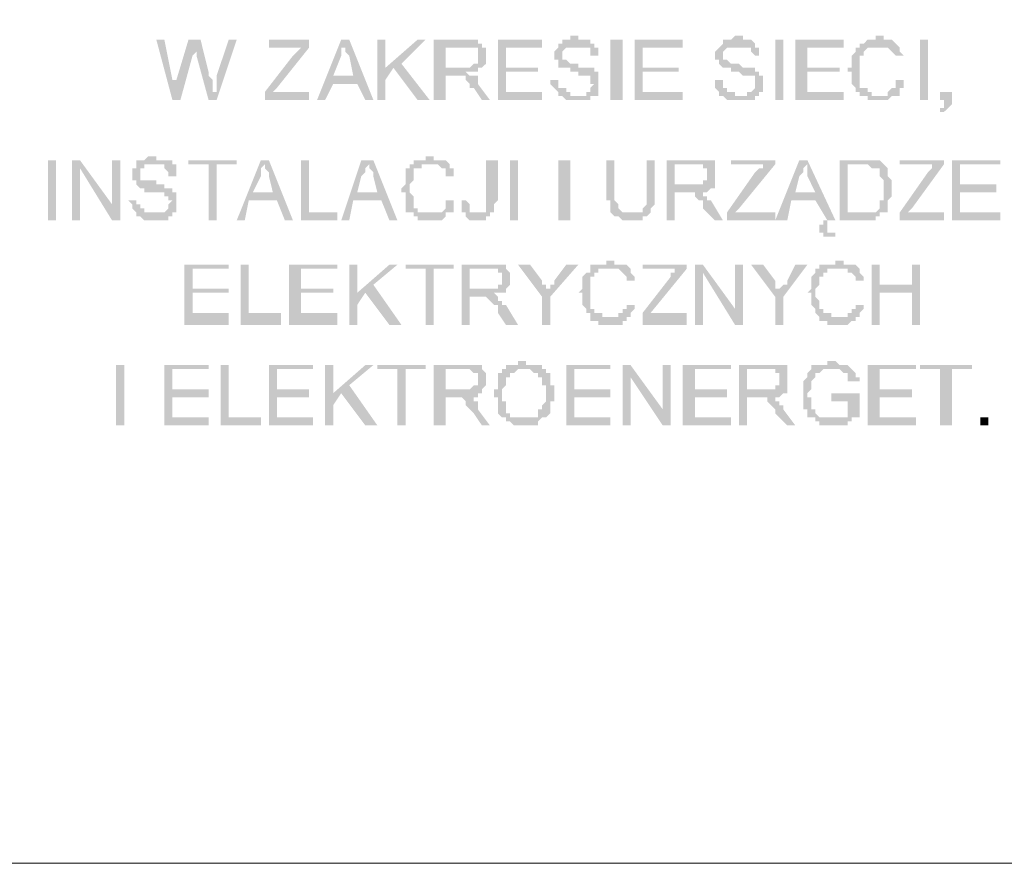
# Model space of a CAD drawing. Header units: inches. Extents: x -5286 to 1958, y -185 to 1019.
# Tile 14 of 62: x -4864 to -4836, y 97 to 121. Entities that reach past the tile are written whole.
import ezdxf

# ---------------------------------------------------------------- set-up
doc = ezdxf.new("R2010")
doc.units = ezdxf.units.IN
doc.header["$MEASUREMENT"] = 0
doc.layers.add('SCHEMAT', color=7, linetype='CONTINUOUS', lineweight=9)

msp = doc.modelspace()

# ---------------------------------------------------------------- hatches: boundary and pattern name
at = {"layer": 'SCHEMAT', "linetype": 'Continuous'}
for points in [[(-4859.719, 120.112), (-4859.941, 120.112), (-4859.497, 118.445), (-4859.386, 118.667), (-4859.386, 118.778), (-4859.386, 118.889), (-4859.386, 119), (-4859.497, 119)], [(-4858.719, 120.112), (-4859.052, 120.112), (-4859.386, 119), (-4859.386, 118.889), (-4859.386, 118.778), (-4859.386, 118.667), (-4859.497, 118.445), (-4859.275, 118.445), (-4858.941, 119.667), (-4858.83, 119.778), (-4858.83, 119.889)], [(-4858.719, 120.112), (-4858.83, 119.889), (-4858.83, 119.778), (-4858.83, 119.667), (-4858.497, 118.445), (-4858.386, 118.667), (-4858.386, 118.778), (-4858.386, 118.889), (-4858.386, 119), (-4858.497, 119.112), (-4858.497, 119.223)], [(-4857.719, 120.112), (-4857.941, 120.112), (-4858.275, 119.112), (-4858.275, 119), (-4858.275, 118.889), (-4858.275, 118.778), (-4858.275, 118.667), (-4858.386, 118.667), (-4858.497, 118.445), (-4858.275, 118.445)], [(-4855.719, 120.112), (-4856.83, 120.112), (-4856.83, 119.889), (-4855.941, 119.889), (-4856.052, 119.778), (-4856.164, 119.667), (-4856.941, 118.667), (-4856.941, 118.445), (-4855.719, 118.445), (-4855.719, 118.667), (-4856.719, 118.667), (-4856.608, 118.778), (-4855.719, 119.889)], [(-4854.608, 120.112), (-4854.83, 120.112), (-4855.497, 118.445), (-4855.275, 118.445), (-4855.052, 118.889), (-4854.386, 118.889), (-4855.052, 119.112), (-4854.83, 119.667), (-4854.83, 119.778), (-4854.83, 119.889), (-4854.719, 119.889)], [(-4854.608, 120.112), (-4854.719, 119.889), (-4854.719, 119.778), (-4854.608, 119.667), (-4854.497, 119.112), (-4855.052, 119.112), (-4854.386, 118.889), (-4854.164, 118.445), (-4853.941, 118.445)], [(-4853.608, 120.112), (-4853.83, 120.112), (-4853.83, 118.445), (-4853.608, 118.445), (-4853.608, 119.334)], [(-4852.497, 120.112), (-4852.719, 120.112), (-4853.608, 119.334), (-4853.608, 119), (-4853.386, 119.334), (-4853.164, 119.445)], [(-4851.386, 120.112), (-4852.275, 120.112), (-4852.275, 118.445), (-4851.941, 118.445), (-4851.941, 119.112), (-4851.719, 119.112), (-4851.386, 119.223), (-4851.052, 119.223), (-4851.052, 119.334), (-4850.941, 119.334), (-4851.941, 119.334), (-4851.941, 119.889), (-4850.941, 119.889), (-4850.941, 120), (-4851.052, 120), (-4851.052, 120.112)], [(-4849.275, 120.112), (-4850.497, 120.112), (-4850.497, 118.445), (-4849.275, 118.445), (-4849.275, 118.667), (-4850.275, 118.667), (-4850.275, 119.223), (-4849.386, 119.223), (-4849.386, 119.334), (-4850.275, 119.334), (-4850.275, 119.889), (-4849.275, 119.889)], [(-4848.275, 120.223), (-4848.497, 120.223), (-4848.497, 120.112), (-4848.719, 120.112), (-4848.719, 120), (-4848.83, 120), (-4848.83, 119.889), (-4848.941, 119.778), (-4848.941, 119.667), (-4848.941, 119.556), (-4848.83, 119.556), (-4848.83, 119.445), (-4848.83, 119.334), (-4848.719, 119.334), (-4848.497, 119.334), (-4848.497, 119.223), (-4848.275, 119.223), (-4848.275, 119.112), (-4847.941, 119.112), (-4847.941, 119), (-4847.941, 118.889), (-4847.83, 118.889), (-4847.941, 118.778), (-4847.941, 118.667), (-4848.052, 118.667), (-4848.052, 118.556), (-4848.83, 118.556), (-4848.719, 118.556), (-4848.608, 118.445), (-4847.941, 118.445), (-4847.941, 118.556), (-4847.83, 118.556), (-4847.719, 118.556), (-4847.719, 118.667), (-4847.719, 118.778), (-4847.719, 118.889), (-4847.719, 119), (-4847.719, 119.112), (-4847.719, 119.223), (-4847.83, 119.223), (-4847.83, 119.334), (-4847.941, 119.334), (-4848.275, 119.334), (-4848.275, 119.445), (-4848.497, 119.445), (-4848.608, 119.556), (-4848.719, 119.556), (-4848.719, 119.667), (-4848.719, 119.778), (-4848.608, 119.889), (-4848.497, 119.889), (-4847.83, 119.889), (-4847.83, 120), (-4847.941, 120), (-4847.941, 120.112), (-4848.275, 120.112)], [(-4847.052, 118.445), (-4847.052, 120.112), (-4847.386, 120.112), (-4847.386, 118.445)], [(-4845.386, 120.112), (-4846.719, 120.112), (-4846.719, 118.445), (-4845.386, 118.445), (-4845.386, 118.667), (-4846.497, 118.667), (-4846.497, 119.223), (-4845.497, 119.223), (-4845.497, 119.334), (-4846.497, 119.334), (-4846.497, 119.889), (-4845.386, 119.889)], [(-4843.83, 120.223), (-4843.941, 120.223), (-4844.052, 120.112), (-4844.275, 120.112), (-4844.275, 120), (-4844.386, 119.889), (-4844.497, 119.778), (-4844.497, 119.667), (-4844.497, 119.556), (-4844.386, 119.556), (-4844.386, 119.445), (-4844.275, 119.334), (-4844.052, 119.334), (-4844.052, 119.223), (-4843.83, 119.223), (-4843.719, 119.112), (-4843.497, 119.112), (-4843.386, 119.112), (-4843.386, 119), (-4843.386, 118.889), (-4843.386, 118.778), (-4843.497, 118.667), (-4843.608, 118.667), (-4843.608, 118.556), (-4844.386, 118.556), (-4844.275, 118.556), (-4844.164, 118.445), (-4843.386, 118.445), (-4843.386, 118.556), (-4843.275, 118.556), (-4843.275, 118.667), (-4843.164, 118.667), (-4843.164, 118.778), (-4843.164, 118.889), (-4843.164, 119), (-4843.164, 119.112), (-4843.275, 119.112), (-4843.275, 119.223), (-4843.386, 119.223), (-4843.386, 119.334), (-4843.497, 119.334), (-4843.719, 119.334), (-4843.83, 119.445), (-4844.052, 119.445), (-4844.164, 119.556), (-4844.275, 119.556), (-4844.275, 119.667), (-4844.275, 119.778), (-4844.164, 119.889), (-4844.052, 119.889), (-4843.386, 119.889), (-4843.386, 120), (-4843.497, 120.112), (-4843.719, 120.112), (-4843.719, 120.223)], [(-4842.608, 118.445), (-4842.608, 120.112), (-4842.83, 120.112), (-4842.83, 118.445)], [(-4840.941, 120.112), (-4842.275, 120.112), (-4842.275, 118.445), (-4840.941, 118.445), (-4840.941, 118.667), (-4841.941, 118.667), (-4841.941, 119.223), (-4841.052, 119.223), (-4841.052, 119.334), (-4841.941, 119.334), (-4841.941, 119.889), (-4840.941, 119.889)], [(-4839.941, 120.223), (-4840.052, 120.223), (-4840.052, 120.112), (-4840.275, 120.112), (-4840.386, 120), (-4840.497, 120), (-4840.497, 119.889), (-4840.608, 119.889), (-4840.608, 119.778), (-4840.719, 119.667), (-4840.719, 119.556), (-4840.719, 119.445), (-4840.719, 119.334), (-4840.83, 119.334), (-4840.83, 119.223), (-4840.719, 119.223), (-4840.719, 119.112), (-4840.719, 119), (-4840.719, 118.889), (-4840.608, 118.778), (-4840.608, 118.667), (-4840.497, 118.667), (-4840.497, 118.556), (-4839.941, 118.556), (-4840.164, 118.556), (-4840.164, 118.667), (-4840.275, 118.667), (-4840.275, 118.778), (-4840.386, 118.778), (-4840.497, 118.778), (-4840.497, 118.889), (-4840.497, 119), (-4840.497, 119.112), (-4840.497, 119.223), (-4840.497, 119.334), (-4840.497, 119.445), (-4840.497, 119.556), (-4840.497, 119.667), (-4840.386, 119.667), (-4840.386, 119.778), (-4840.275, 119.889), (-4839.386, 119.889), (-4839.497, 120), (-4839.608, 120.112), (-4839.83, 120.112), (-4839.83, 120.223)], [(-4838.608, 118.445), (-4838.608, 120.112), (-4838.83, 120.112), (-4838.83, 118.445)], [(-4850.941, 119.889), (-4851.386, 119.889), (-4851.275, 119.889), (-4851.164, 119.889), (-4851.052, 119.889), (-4851.052, 119.778), (-4851.052, 119.667), (-4851.052, 119.556), (-4851.052, 119.445), (-4851.164, 119.445), (-4851.275, 119.334), (-4851.941, 119.334), (-4850.941, 119.334), (-4850.83, 119.445), (-4850.83, 119.556), (-4850.83, 119.667), (-4850.83, 119.889)], [(-4847.83, 119.889), (-4848.275, 119.889), (-4848.052, 119.889), (-4847.941, 119.889), (-4847.941, 119.778), (-4847.941, 119.667), (-4847.719, 119.667), (-4847.719, 119.889)], [(-4843.386, 119.889), (-4843.83, 119.889), (-4843.608, 119.889), (-4843.497, 119.889), (-4843.497, 119.778), (-4843.386, 119.667), (-4843.164, 119.667), (-4843.275, 119.667), (-4843.275, 119.889)], [(-4839.386, 119.889), (-4839.941, 119.889), (-4839.719, 119.889), (-4839.608, 119.778), (-4839.497, 119.667), (-4839.275, 119.667), (-4839.386, 119.778)], [(-4853.164, 119.445), (-4853.386, 119.334), (-4852.719, 118.445), (-4852.386, 118.445)], [(-4851.386, 119.223), (-4851.719, 119.112), (-4851.497, 119.112), (-4851.386, 119.112), (-4851.386, 119), (-4851.275, 118.889), (-4851.275, 118.778), (-4851.164, 118.778), (-4850.941, 118.445), (-4850.719, 118.445), (-4851.052, 118.889), (-4851.052, 119), (-4851.052, 119.112), (-4851.164, 119.112), (-4851.275, 119.112)], [(-4848.83, 119), (-4849.052, 119), (-4849.052, 118.889), (-4848.941, 118.778), (-4848.83, 118.667), (-4848.83, 118.556), (-4848.275, 118.556), (-4848.497, 118.556), (-4848.497, 118.667), (-4848.608, 118.667), (-4848.608, 118.778), (-4848.719, 118.778), (-4848.83, 118.778), (-4848.83, 118.889)], [(-4844.275, 119), (-4844.497, 119), (-4844.497, 118.889), (-4844.497, 118.778), (-4844.386, 118.667), (-4844.386, 118.556), (-4843.83, 118.556), (-4843.941, 118.556), (-4843.941, 118.667), (-4844.164, 118.667), (-4844.164, 118.778), (-4844.275, 118.778), (-4844.275, 118.889)], [(-4839.497, 119), (-4839.497, 118.889), (-4839.497, 118.778), (-4839.608, 118.778), (-4839.719, 118.667), (-4839.719, 118.556), (-4840.497, 118.556), (-4840.275, 118.556), (-4840.275, 118.445), (-4839.719, 118.445), (-4839.608, 118.556), (-4839.497, 118.556), (-4839.386, 118.556), (-4839.386, 118.667), (-4839.386, 118.778), (-4839.275, 118.778), (-4839.275, 118.889), (-4839.275, 119)], [(-4837.941, 118.667), (-4838.275, 118.667), (-4838.275, 118.445), (-4838.164, 118.445), (-4838.164, 118.223), (-4838.275, 118.223), (-4838.275, 118.112), (-4838.164, 118.112), (-4838.052, 118.223), (-4837.941, 118.334), (-4837.941, 118.445)], [(-4859.941, 116.889), (-4860.164, 116.889), (-4860.275, 116.778), (-4860.386, 116.778), (-4860.497, 116.778), (-4860.497, 116.667), (-4860.497, 116.556), (-4860.608, 116.556), (-4860.608, 116.445), (-4860.608, 116.334), (-4860.608, 116.223), (-4860.497, 116.223), (-4860.497, 116.112), (-4860.386, 116), (-4860.275, 116), (-4860.275, 115.889), (-4859.941, 115.889), (-4859.719, 115.889), (-4859.719, 115.778), (-4859.608, 115.778), (-4859.608, 115.667), (-4859.497, 115.667), (-4859.608, 115.556), (-4859.608, 115.445), (-4859.719, 115.334), (-4860.497, 115.334), (-4860.497, 115.223), (-4860.386, 115.223), (-4860.275, 115.112), (-4859.608, 115.112), (-4859.608, 115.223), (-4859.497, 115.223), (-4859.497, 115.334), (-4859.386, 115.334), (-4859.386, 115.445), (-4859.386, 115.556), (-4859.386, 115.667), (-4859.386, 115.889), (-4859.497, 115.889), (-4859.497, 116), (-4859.719, 116), (-4859.719, 116.112), (-4859.941, 116.112), (-4859.941, 116.223), (-4860.275, 116.223), (-4860.386, 116.223), (-4860.386, 116.334), (-4860.386, 116.445), (-4860.386, 116.556), (-4860.275, 116.556), (-4860.275, 116.667), (-4859.497, 116.667), (-4859.497, 116.778), (-4859.608, 116.778), (-4859.719, 116.778), (-4859.941, 116.778)], [(-4852.275, 116.889), (-4852.497, 116.889), (-4852.497, 116.778), (-4852.719, 116.778), (-4852.83, 116.778), (-4852.83, 116.667), (-4852.941, 116.667), (-4852.941, 116.556), (-4853.052, 116.556), (-4853.052, 116.445), (-4853.052, 116.223), (-4853.052, 116.112), (-4853.164, 116), (-4853.164, 115.889), (-4853.052, 115.889), (-4853.052, 115.778), (-4853.052, 115.667), (-4853.052, 115.556), (-4853.052, 115.334), (-4852.941, 115.334), (-4852.83, 115.334), (-4852.386, 115.334), (-4852.497, 115.334), (-4852.719, 115.334), (-4852.719, 115.445), (-4852.83, 115.445), (-4852.83, 115.556), (-4852.83, 115.667), (-4852.83, 115.778), (-4852.941, 115.889), (-4852.941, 116), (-4852.941, 116.112), (-4852.83, 116.223), (-4852.83, 116.334), (-4852.83, 116.445), (-4852.83, 116.556), (-4852.719, 116.556), (-4852.608, 116.556), (-4852.608, 116.667), (-4851.83, 116.667), (-4851.941, 116.778), (-4852.275, 116.778)], [(-4862.719, 115.112), (-4862.719, 116.778), (-4862.941, 116.778), (-4862.941, 115.112)], [(-4862.052, 116.778), (-4862.275, 116.778), (-4862.275, 115.112), (-4862.052, 115.112), (-4862.052, 116.556)], [(-4862.052, 116.778), (-4862.052, 116.556), (-4861.164, 115.112), (-4861.164, 115.556)], [(-4860.941, 116.778), (-4861.164, 116.778), (-4861.164, 115.112), (-4860.941, 115.112)], [(-4859.497, 116.667), (-4859.941, 116.667), (-4859.719, 116.667), (-4859.719, 116.556), (-4859.608, 116.445), (-4859.608, 116.334), (-4859.386, 116.334), (-4859.386, 116.445), (-4859.386, 116.556), (-4859.386, 116.667)], [(-4857.719, 116.778), (-4859.052, 116.778), (-4859.052, 116.667), (-4858.497, 116.667), (-4858.497, 115.112), (-4858.275, 115.112), (-4858.275, 116.667), (-4857.719, 116.667)], [(-4856.83, 116.778), (-4857.052, 116.778), (-4857.719, 115.112), (-4857.497, 115.112), (-4857.386, 115.667), (-4856.608, 115.667), (-4857.275, 115.889), (-4857.052, 116.334), (-4857.052, 116.445), (-4857.052, 116.556), (-4856.941, 116.667)], [(-4856.83, 116.778), (-4856.941, 116.667), (-4856.941, 116.556), (-4856.83, 116.445), (-4856.83, 116.334), (-4856.719, 115.889), (-4857.275, 115.889), (-4856.608, 115.667), (-4856.386, 115.112), (-4856.164, 115.112)], [(-4855.719, 116.778), (-4855.941, 116.778), (-4855.941, 115.112), (-4854.941, 115.112), (-4854.941, 115.334), (-4855.719, 115.334)], [(-4853.941, 116.778), (-4854.275, 116.778), (-4854.83, 115.112), (-4854.608, 115.112), (-4854.497, 115.667), (-4853.719, 115.667), (-4854.386, 115.889), (-4854.275, 116.334), (-4854.164, 116.445), (-4854.164, 116.556), (-4854.052, 116.667)], [(-4853.941, 116.778), (-4854.052, 116.667), (-4854.052, 116.556), (-4853.941, 116.445), (-4853.941, 116.334), (-4853.83, 115.889), (-4854.386, 115.889), (-4853.719, 115.667), (-4853.497, 115.112), (-4853.275, 115.112)], [(-4851.83, 116.667), (-4852.386, 116.667), (-4852.164, 116.667), (-4852.052, 116.556), (-4851.941, 116.556), (-4851.941, 116.445), (-4851.941, 116.334), (-4851.719, 116.334), (-4851.719, 116.445), (-4851.719, 116.556), (-4851.83, 116.556)], [(-4850.497, 116.778), (-4850.83, 116.778), (-4850.83, 115.667), (-4850.83, 115.445), (-4850.83, 115.334), (-4850.941, 115.334), (-4851.052, 115.334), (-4850.608, 115.334), (-4850.608, 115.445), (-4850.608, 115.556), (-4850.497, 115.667)], [(-4849.941, 115.112), (-4849.941, 116.778), (-4850.164, 116.778), (-4850.164, 115.112)], [(-4848.497, 115.112), (-4848.497, 116.778), (-4848.83, 116.778), (-4848.83, 115.112)], [(-4847.275, 116.778), (-4847.497, 116.778), (-4847.497, 115.889), (-4847.497, 115.667), (-4847.386, 115.667), (-4847.386, 115.556), (-4847.386, 115.445), (-4847.386, 115.334), (-4846.83, 115.334), (-4847.052, 115.334), (-4847.164, 115.445), (-4847.164, 115.556), (-4847.275, 115.667), (-4847.275, 115.778), (-4847.275, 115.889)], [(-4846.164, 116.778), (-4846.386, 116.778), (-4846.386, 115.778), (-4846.386, 115.667), (-4846.386, 115.556), (-4846.497, 115.445), (-4846.497, 115.334), (-4846.608, 115.334), (-4847.386, 115.334), (-4847.275, 115.223), (-4847.164, 115.223), (-4847.052, 115.112), (-4846.497, 115.112), (-4846.497, 115.223), (-4846.386, 115.223), (-4846.275, 115.334), (-4846.275, 115.445), (-4846.164, 115.556), (-4846.164, 115.667), (-4846.164, 115.778), (-4846.164, 115.889)], [(-4845.052, 116.778), (-4845.83, 116.778), (-4845.83, 115.112), (-4845.608, 115.112), (-4845.608, 115.889), (-4845.386, 115.889), (-4844.941, 115.889), (-4844.719, 115.889), (-4844.608, 116), (-4844.497, 116), (-4844.497, 116.112), (-4845.608, 116.112), (-4845.608, 116.667), (-4844.497, 116.667), (-4844.497, 116.778), (-4844.608, 116.778), (-4844.719, 116.778), (-4844.941, 116.778)], [(-4844.497, 116.667), (-4845.052, 116.667), (-4844.83, 116.667), (-4844.83, 116.556), (-4844.719, 116.556), (-4844.719, 116.334), (-4844.719, 116.223), (-4844.83, 116.223), (-4844.83, 116.112), (-4845.608, 116.112), (-4844.497, 116.112), (-4844.497, 116.223), (-4844.497, 116.334), (-4844.497, 116.445), (-4844.497, 116.556)], [(-4842.83, 116.778), (-4844.052, 116.778), (-4844.052, 116.667), (-4843.052, 116.667), (-4843.164, 116.667), (-4843.164, 116.556), (-4843.275, 116.556), (-4843.386, 116.445), (-4844.164, 115.334), (-4844.164, 115.112), (-4842.83, 115.112), (-4842.83, 115.334), (-4843.941, 115.334), (-4843.83, 115.445), (-4842.83, 116.667)], [(-4841.941, 116.778), (-4842.164, 116.778), (-4842.83, 115.112), (-4842.497, 115.112), (-4842.386, 115.667), (-4841.719, 115.667), (-4842.275, 115.889), (-4842.164, 116.334), (-4842.052, 116.445), (-4842.052, 116.556), (-4841.941, 116.667)], [(-4841.941, 116.778), (-4841.941, 116.667), (-4841.941, 116.556), (-4841.941, 116.445), (-4841.941, 116.334), (-4841.719, 115.889), (-4842.275, 115.889), (-4841.719, 115.667), (-4841.386, 115.112), (-4841.497, 115.112), (-4841.497, 115), (-4841.608, 115), (-4841.608, 114.778), (-4841.275, 114.778), (-4841.386, 114.778), (-4841.386, 114.889), (-4841.386, 115), (-4841.386, 115.112), (-4841.164, 115.112)], [(-4840.386, 116.778), (-4841.052, 116.778), (-4841.052, 115.112), (-4840.052, 115.112), (-4840.052, 115.223), (-4839.941, 115.223), (-4839.941, 115.334), (-4839.83, 115.334), (-4840.83, 115.334), (-4840.83, 116.667), (-4839.83, 116.667), (-4839.941, 116.778)], [(-4839.83, 116.667), (-4840.386, 116.667), (-4840.275, 116.667), (-4840.164, 116.556), (-4840.052, 116.556), (-4839.941, 116.556), (-4839.941, 116.445), (-4839.941, 116.334), (-4839.83, 116.223), (-4839.83, 116.112), (-4839.83, 115.889), (-4839.83, 115.778), (-4839.83, 115.667), (-4839.941, 115.667), (-4839.941, 115.556), (-4839.941, 115.445), (-4840.052, 115.334), (-4840.83, 115.334), (-4839.83, 115.334), (-4839.719, 115.334), (-4839.719, 115.445), (-4839.719, 115.556), (-4839.719, 115.667), (-4839.608, 115.778), (-4839.608, 115.889), (-4839.608, 116), (-4839.608, 116.112), (-4839.608, 116.223), (-4839.719, 116.334), (-4839.719, 116.445), (-4839.719, 116.556)], [(-4838.164, 116.778), (-4839.386, 116.778), (-4839.386, 116.667), (-4838.386, 116.667), (-4838.497, 116.667), (-4838.497, 116.556), (-4838.608, 116.445), (-4839.386, 115.334), (-4839.386, 115.112), (-4838.164, 115.112), (-4838.164, 115.334), (-4839.164, 115.334), (-4839.052, 115.445), (-4838.164, 116.667)], [(-4836.608, 116.778), (-4837.941, 116.778), (-4837.941, 115.112), (-4836.608, 115.112), (-4836.608, 115.334), (-4837.719, 115.334), (-4837.719, 115.889), (-4836.719, 115.889), (-4836.719, 116.112), (-4837.719, 116.112), (-4837.719, 116.667), (-4836.608, 116.667)], [(-4844.941, 115.889), (-4845.386, 115.889), (-4845.052, 115.889), (-4845.052, 115.778), (-4844.941, 115.667), (-4844.83, 115.667), (-4844.83, 115.556), (-4844.83, 115.445), (-4844.497, 115.112), (-4844.275, 115.112), (-4844.608, 115.667), (-4844.719, 115.667), (-4844.719, 115.778), (-4844.83, 115.778), (-4844.83, 115.889)], [(-4860.497, 115.667), (-4860.719, 115.667), (-4860.608, 115.556), (-4860.608, 115.445), (-4860.497, 115.334), (-4859.941, 115.334), (-4860.164, 115.334), (-4860.275, 115.334), (-4860.275, 115.445), (-4860.386, 115.445), (-4860.386, 115.556), (-4860.497, 115.556)], [(-4851.941, 115.667), (-4851.941, 115.556), (-4851.941, 115.445), (-4852.052, 115.334), (-4852.164, 115.334), (-4852.83, 115.334), (-4852.83, 115.223), (-4852.719, 115.223), (-4852.719, 115.112), (-4852.052, 115.112), (-4851.941, 115.223), (-4851.941, 115.334), (-4851.83, 115.334), (-4851.719, 115.334), (-4851.719, 115.445), (-4851.719, 115.556), (-4851.719, 115.667)], [(-4851.386, 115.667), (-4851.497, 115.667), (-4851.497, 115.556), (-4851.497, 115.445), (-4851.497, 115.334), (-4851.386, 115.334), (-4851.386, 115.223), (-4851.275, 115.112), (-4850.83, 115.112), (-4850.83, 115.223), (-4850.719, 115.223), (-4850.719, 115.334), (-4850.608, 115.334), (-4851.164, 115.334), (-4851.275, 115.334), (-4851.275, 115.445), (-4851.275, 115.556)], [(-4841.164, 114.778), (-4841.275, 114.778), (-4841.608, 114.778), (-4841.497, 114.778), (-4841.497, 114.667), (-4841.164, 114.667)], [(-4857.941, 113.889), (-4859.164, 113.889), (-4859.164, 112.223), (-4857.941, 112.223), (-4857.941, 112.556), (-4858.941, 112.556), (-4858.941, 113.112), (-4857.941, 113.112), (-4857.941, 113.223), (-4858.941, 113.223), (-4858.941, 113.778), (-4857.941, 113.778)], [(-4857.386, 113.889), (-4857.608, 113.889), (-4857.608, 112.223), (-4856.497, 112.223), (-4856.497, 112.556), (-4857.386, 112.556)], [(-4854.941, 113.889), (-4856.275, 113.889), (-4856.275, 112.223), (-4854.941, 112.223), (-4854.941, 112.556), (-4855.941, 112.556), (-4855.941, 113.112), (-4855.052, 113.112), (-4855.052, 113.223), (-4855.941, 113.223), (-4855.941, 113.778), (-4854.941, 113.778)], [(-4854.386, 113.889), (-4854.608, 113.889), (-4854.608, 112.223), (-4854.386, 112.223), (-4854.386, 113.112)], [(-4853.275, 113.889), (-4853.497, 113.889), (-4854.386, 113.112), (-4854.386, 112.778), (-4854.164, 113.112), (-4853.941, 113.334)], [(-4851.719, 113.889), (-4853.052, 113.889), (-4853.052, 113.778), (-4852.497, 113.778), (-4852.497, 112.223), (-4852.275, 112.223), (-4852.275, 113.778), (-4851.719, 113.778)], [(-4850.719, 113.889), (-4851.497, 113.889), (-4851.497, 112.223), (-4851.275, 112.223), (-4851.275, 113), (-4851.052, 113), (-4850.608, 113.112), (-4850.386, 113.112), (-4850.275, 113.112), (-4850.275, 113.223), (-4851.275, 113.223), (-4851.275, 113.778), (-4850.275, 113.778), (-4850.275, 113.889), (-4850.386, 113.889), (-4850.608, 113.889)], [(-4849.608, 113.889), (-4849.941, 113.889), (-4849.275, 113), (-4849.052, 113.112), (-4849.052, 113.223), (-4849.164, 113.223), (-4849.164, 113.334), (-4849.275, 113.334), (-4849.275, 113.445)], [(-4848.275, 113.889), (-4848.608, 113.889), (-4848.941, 113.445), (-4848.941, 113.334), (-4849.052, 113.334), (-4849.052, 113.223), (-4849.052, 113.112), (-4849.275, 113), (-4849.275, 112.223), (-4849.052, 112.223), (-4849.052, 113)], [(-4847.386, 114), (-4847.497, 114), (-4847.497, 113.889), (-4847.719, 113.889), (-4847.83, 113.889), (-4847.941, 113.889), (-4847.941, 113.778), (-4847.941, 113.667), (-4848.052, 113.667), (-4848.164, 113.556), (-4848.164, 113.334), (-4848.164, 113.223), (-4848.275, 113.112), (-4848.164, 113.112), (-4848.164, 112.889), (-4848.164, 112.778), (-4848.052, 112.667), (-4848.052, 112.556), (-4847.941, 112.556), (-4847.941, 112.445), (-4847.386, 112.445), (-4847.608, 112.445), (-4847.608, 112.556), (-4847.719, 112.556), (-4847.83, 112.556), (-4847.83, 112.667), (-4847.941, 112.667), (-4847.941, 112.778), (-4847.941, 112.889), (-4847.941, 113), (-4847.941, 113.112), (-4847.941, 113.223), (-4847.941, 113.334), (-4847.941, 113.445), (-4847.941, 113.556), (-4847.83, 113.556), (-4847.83, 113.667), (-4847.719, 113.667), (-4847.719, 113.778), (-4846.83, 113.778), (-4846.941, 113.889), (-4847.052, 113.889), (-4847.275, 113.889), (-4847.275, 114)], [(-4845.275, 113.889), (-4846.497, 113.889), (-4846.497, 113.778), (-4845.497, 113.778), (-4845.608, 113.778), (-4845.608, 113.667), (-4845.719, 113.667), (-4845.719, 113.556), (-4846.497, 112.556), (-4846.497, 112.223), (-4845.275, 112.223), (-4845.275, 112.556), (-4846.275, 112.556), (-4845.275, 113.778)], [(-4844.83, 113.889), (-4845.052, 113.889), (-4845.052, 112.223), (-4844.83, 112.223), (-4844.83, 113.667)], [(-4844.83, 113.889), (-4844.83, 113.667), (-4843.941, 112.223), (-4843.941, 112.667)], [(-4843.719, 113.889), (-4843.941, 113.889), (-4843.941, 112.223), (-4843.719, 112.223)], [(-4843.164, 113.889), (-4843.497, 113.889), (-4842.83, 113), (-4842.719, 113.112), (-4842.719, 113.223), (-4842.83, 113.223), (-4842.83, 113.334), (-4842.83, 113.445)], [(-4841.941, 113.889), (-4842.275, 113.889), (-4842.497, 113.445), (-4842.497, 113.334), (-4842.608, 113.334), (-4842.719, 113.223), (-4842.719, 113.112), (-4842.83, 113), (-4842.83, 112.223), (-4842.608, 112.223), (-4842.608, 113)], [(-4841.052, 114), (-4841.164, 114), (-4841.164, 113.889), (-4841.386, 113.889), (-4841.497, 113.889), (-4841.608, 113.889), (-4841.608, 113.778), (-4841.719, 113.778), (-4841.719, 113.667), (-4841.83, 113.556), (-4841.83, 113.334), (-4841.83, 113.223), (-4841.941, 113.112), (-4841.83, 113.112), (-4841.83, 112.889), (-4841.83, 112.778), (-4841.719, 112.667), (-4841.719, 112.556), (-4841.608, 112.445), (-4841.052, 112.445), (-4841.275, 112.445), (-4841.275, 112.556), (-4841.386, 112.556), (-4841.497, 112.556), (-4841.497, 112.667), (-4841.608, 112.667), (-4841.608, 112.778), (-4841.608, 112.889), (-4841.719, 113), (-4841.719, 113.112), (-4841.719, 113.223), (-4841.608, 113.334), (-4841.608, 113.445), (-4841.608, 113.556), (-4841.497, 113.556), (-4841.497, 113.667), (-4841.386, 113.667), (-4841.386, 113.778), (-4840.497, 113.778), (-4840.608, 113.889), (-4840.719, 113.889), (-4840.941, 113.889), (-4840.941, 114)], [(-4839.941, 113.889), (-4840.164, 113.889), (-4840.164, 112.223), (-4839.941, 112.223), (-4839.941, 113.112), (-4839.052, 113.112), (-4839.941, 113.334)], [(-4838.83, 113.889), (-4839.052, 113.889), (-4839.052, 113.334), (-4839.941, 113.334), (-4839.052, 113.112), (-4839.052, 112.223), (-4838.83, 112.223)], [(-4850.275, 113.778), (-4850.719, 113.778), (-4850.497, 113.778), (-4850.497, 113.667), (-4850.386, 113.667), (-4850.386, 113.445), (-4850.386, 113.334), (-4850.497, 113.334), (-4850.497, 113.223), (-4851.275, 113.223), (-4850.275, 113.223), (-4850.164, 113.334), (-4850.164, 113.445), (-4850.164, 113.556), (-4850.164, 113.667)], [(-4846.83, 113.778), (-4847.386, 113.778), (-4847.164, 113.778), (-4847.052, 113.667), (-4846.941, 113.556), (-4846.941, 113.445), (-4846.719, 113.445), (-4846.719, 113.556), (-4846.83, 113.667)], [(-4840.497, 113.778), (-4841.052, 113.778), (-4840.83, 113.778), (-4840.83, 113.667), (-4840.719, 113.667), (-4840.608, 113.556), (-4840.608, 113.445), (-4840.386, 113.445), (-4840.386, 113.556), (-4840.497, 113.667)], [(-4853.941, 113.334), (-4854.164, 113.112), (-4853.497, 112.223), (-4853.164, 112.223)], [(-4850.608, 113.112), (-4851.052, 113), (-4850.83, 113), (-4850.719, 112.889), (-4850.608, 112.778), (-4850.497, 112.778), (-4850.497, 112.667), (-4850.497, 112.556), (-4850.275, 112.223), (-4849.941, 112.223), (-4850.275, 112.778), (-4850.386, 112.778), (-4850.386, 112.889), (-4850.497, 112.889), (-4850.497, 113)], [(-4846.941, 112.778), (-4846.941, 112.667), (-4847.052, 112.667), (-4847.052, 112.556), (-4847.164, 112.556), (-4847.164, 112.445), (-4847.941, 112.445), (-4847.941, 112.334), (-4847.719, 112.334), (-4847.719, 112.223), (-4847.052, 112.223), (-4847.052, 112.334), (-4846.941, 112.334), (-4846.941, 112.445), (-4846.83, 112.445), (-4846.83, 112.556), (-4846.719, 112.667), (-4846.719, 112.778)], [(-4840.608, 112.778), (-4840.608, 112.667), (-4840.719, 112.667), (-4840.719, 112.556), (-4840.83, 112.556), (-4840.83, 112.445), (-4841.608, 112.445), (-4841.608, 112.334), (-4841.386, 112.334), (-4841.386, 112.223), (-4840.83, 112.223), (-4840.719, 112.334), (-4840.608, 112.334), (-4840.608, 112.445), (-4840.497, 112.445), (-4840.497, 112.556), (-4840.386, 112.667), (-4840.386, 112.778)], [(-4860.83, 109.445), (-4860.83, 111.112), (-4861.052, 111.112), (-4861.052, 109.445)], [(-4858.497, 111.112), (-4859.719, 111.112), (-4859.719, 109.445), (-4858.497, 109.445), (-4858.497, 109.667), (-4859.497, 109.667), (-4859.497, 110.223), (-4858.497, 110.223), (-4858.497, 110.445), (-4859.497, 110.445), (-4859.497, 111), (-4858.497, 111)], [(-4857.941, 111.112), (-4858.164, 111.112), (-4858.164, 109.445), (-4857.052, 109.445), (-4857.052, 109.667), (-4857.941, 109.667)], [(-4855.608, 111.112), (-4856.83, 111.112), (-4856.83, 109.445), (-4855.608, 109.445), (-4855.608, 109.667), (-4856.608, 109.667), (-4856.608, 110.223), (-4855.719, 110.223), (-4855.719, 110.445), (-4856.608, 110.445), (-4856.608, 111), (-4855.608, 111)], [(-4855.052, 111.112), (-4855.275, 111.112), (-4855.275, 109.445), (-4855.052, 109.445), (-4855.052, 110.334)], [(-4853.941, 111.112), (-4854.164, 111.112), (-4855.052, 110.334), (-4855.052, 110), (-4854.83, 110.334), (-4854.608, 110.556)], [(-4852.497, 111.112), (-4853.83, 111.112), (-4853.83, 111), (-4853.275, 111), (-4853.275, 109.445), (-4853.052, 109.445), (-4853.052, 111), (-4852.497, 111)], [(-4851.386, 111.112), (-4852.275, 111.112), (-4852.275, 109.445), (-4851.941, 109.445), (-4851.941, 110.223), (-4851.719, 110.223), (-4851.386, 110.223), (-4851.052, 110.223), (-4851.052, 110.334), (-4850.941, 110.334), (-4850.941, 110.445), (-4851.941, 110.445), (-4851.941, 111), (-4850.941, 111), (-4850.941, 111.112), (-4851.052, 111.112)], [(-4849.719, 111.223), (-4849.941, 111.223), (-4849.941, 111.112), (-4850.164, 111.112), (-4850.275, 111.112), (-4850.275, 111), (-4849.608, 111), (-4849.497, 110.889), (-4849.386, 110.889), (-4849.386, 110.778), (-4849.275, 110.778), (-4849.275, 110.667), (-4849.275, 110.556), (-4849.164, 110.556), (-4849.164, 110.334), (-4849.164, 110.223), (-4849.164, 110.112), (-4849.275, 110), (-4849.275, 109.889), (-4849.386, 109.889), (-4849.386, 109.778), (-4849.386, 109.667), (-4849.608, 109.667), (-4849.719, 109.667), (-4849.164, 109.667), (-4849.052, 109.778), (-4849.052, 109.889), (-4849.052, 110.112), (-4848.941, 110.112), (-4848.941, 110.223), (-4848.941, 110.334), (-4848.941, 110.445), (-4848.941, 110.556), (-4849.052, 110.556), (-4849.052, 110.667), (-4849.052, 110.778), (-4849.052, 110.889), (-4849.164, 110.889), (-4849.164, 111), (-4849.275, 111), (-4849.275, 111.112), (-4849.386, 111.112), (-4849.719, 111.112)], [(-4847.386, 111.112), (-4848.608, 111.112), (-4848.608, 109.445), (-4847.386, 109.445), (-4847.386, 109.667), (-4848.386, 109.667), (-4848.386, 110.223), (-4847.386, 110.223), (-4847.386, 110.445), (-4848.386, 110.445), (-4848.386, 111), (-4847.386, 111)], [(-4846.83, 111.112), (-4847.052, 111.112), (-4847.052, 109.445), (-4846.83, 109.445), (-4846.83, 110.778)], [(-4846.83, 111.112), (-4846.83, 110.778), (-4845.941, 109.445), (-4845.941, 109.889)], [(-4845.719, 111.112), (-4845.941, 111.112), (-4845.941, 109.445), (-4845.719, 109.445)], [(-4844.052, 111.112), (-4845.386, 111.112), (-4845.386, 109.445), (-4844.052, 109.445), (-4844.052, 109.667), (-4845.052, 109.667), (-4845.052, 110.223), (-4844.164, 110.223), (-4844.164, 110.445), (-4845.052, 110.445), (-4845.052, 111), (-4844.052, 111)], [(-4843.052, 111.112), (-4843.83, 111.112), (-4843.83, 109.445), (-4843.608, 109.445), (-4843.608, 110.223), (-4843.386, 110.223), (-4842.941, 110.223), (-4842.719, 110.223), (-4842.608, 110.334), (-4842.497, 110.334), (-4842.497, 110.445), (-4843.608, 110.445), (-4843.608, 111), (-4842.497, 111), (-4842.497, 111.112), (-4842.608, 111.112), (-4842.719, 111.112), (-4842.941, 111.112)], [(-4841.275, 111.223), (-4841.386, 111.223), (-4841.386, 111.112), (-4841.719, 111.112), (-4841.83, 111.112), (-4841.83, 111), (-4841.941, 110.889), (-4841.941, 110.778), (-4842.052, 110.667), (-4842.052, 110.556), (-4842.052, 110.445), (-4842.052, 110.334), (-4842.052, 110.223), (-4842.052, 110.112), (-4842.052, 109.889), (-4841.941, 109.889), (-4841.941, 109.778), (-4841.941, 109.667), (-4841.83, 109.667), (-4841.275, 109.667), (-4841.386, 109.667), (-4841.497, 109.667), (-4841.608, 109.667), (-4841.719, 109.778), (-4841.719, 109.889), (-4841.83, 109.889), (-4841.83, 110), (-4841.83, 110.112), (-4841.83, 110.223), (-4841.941, 110.223), (-4841.941, 110.334), (-4841.83, 110.445), (-4841.83, 110.556), (-4841.83, 110.667), (-4841.719, 110.778), (-4841.719, 110.889), (-4841.608, 110.889), (-4841.497, 111), (-4840.719, 111), (-4840.83, 111.112), (-4841.052, 111.112), (-4841.164, 111.223)], [(-4838.941, 111.112), (-4840.275, 111.112), (-4840.275, 109.445), (-4838.941, 109.445), (-4838.941, 109.667), (-4839.941, 109.667), (-4839.941, 110.223), (-4839.052, 110.223), (-4839.052, 110.445), (-4839.941, 110.445), (-4839.941, 111), (-4838.941, 111)], [(-4837.386, 111.112), (-4838.83, 111.112), (-4838.83, 111), (-4838.275, 111), (-4838.275, 109.445), (-4837.941, 109.445), (-4837.941, 111), (-4837.386, 111)], [(-4850.941, 111), (-4851.386, 111), (-4851.275, 111), (-4851.164, 110.889), (-4851.052, 110.889), (-4851.052, 110.778), (-4851.052, 110.667), (-4851.052, 110.556), (-4851.164, 110.556), (-4851.275, 110.445), (-4851.941, 110.445), (-4850.941, 110.445), (-4850.83, 110.556), (-4850.83, 110.667), (-4850.83, 110.778), (-4850.83, 110.889)], [(-4850.275, 111), (-4850.386, 111), (-4850.386, 110.889), (-4850.497, 110.889), (-4850.497, 110.778), (-4850.497, 110.667), (-4850.497, 110.556), (-4850.497, 110.445), (-4850.608, 110.445), (-4850.608, 110.223), (-4850.497, 110.223), (-4850.497, 110.112), (-4850.497, 110), (-4850.497, 109.889), (-4850.497, 109.778), (-4850.386, 109.667), (-4850.275, 109.667), (-4850.275, 109.556), (-4850.164, 109.556), (-4850.052, 109.445), (-4849.386, 109.445), (-4849.386, 109.556), (-4849.275, 109.667), (-4849.941, 109.667), (-4850.164, 109.667), (-4850.164, 109.778), (-4850.275, 109.778), (-4850.275, 109.889), (-4850.275, 110), (-4850.275, 110.112), (-4850.386, 110.112), (-4850.386, 110.223), (-4850.386, 110.445), (-4850.275, 110.556), (-4850.275, 110.667), (-4850.275, 110.778), (-4850.164, 110.778), (-4850.164, 110.889), (-4850.052, 110.889), (-4849.941, 111), (-4849.719, 111)], [(-4842.497, 111), (-4843.052, 111), (-4842.83, 111), (-4842.83, 110.889), (-4842.719, 110.889), (-4842.719, 110.778), (-4842.719, 110.667), (-4842.719, 110.556), (-4842.83, 110.556), (-4842.83, 110.445), (-4843.608, 110.445), (-4842.497, 110.445), (-4842.497, 110.556), (-4842.497, 110.667), (-4842.497, 110.778), (-4842.497, 110.889)], [(-4840.719, 111), (-4841.275, 111), (-4841.052, 111), (-4840.941, 110.889), (-4840.83, 110.889), (-4840.83, 110.778), (-4840.83, 110.667), (-4840.497, 110.667), (-4840.497, 110.778), (-4840.608, 110.778), (-4840.608, 110.889)], [(-4854.608, 110.556), (-4854.83, 110.334), (-4854.164, 109.445), (-4853.83, 109.445)], [(-4840.497, 110.334), (-4841.275, 110.334), (-4841.275, 110.112), (-4840.83, 110.112), (-4840.83, 109.778), (-4840.83, 109.667), (-4841.052, 109.667), (-4841.83, 109.667), (-4841.719, 109.667), (-4841.719, 109.556), (-4841.608, 109.556), (-4841.608, 109.445), (-4840.83, 109.445), (-4840.83, 109.556), (-4840.719, 109.556), (-4840.719, 109.667), (-4840.608, 109.667), (-4840.497, 109.667)], [(-4851.386, 110.223), (-4851.719, 110.223), (-4851.497, 110.223), (-4851.386, 110.112), (-4851.386, 110), (-4851.275, 109.889), (-4851.164, 109.778), (-4850.941, 109.445), (-4850.719, 109.445), (-4851.052, 109.889), (-4851.052, 110), (-4851.052, 110.112), (-4851.164, 110.112), (-4851.164, 110.223), (-4851.275, 110.223)], [(-4842.941, 110.223), (-4843.386, 110.223), (-4843.052, 110.223), (-4843.052, 110.112), (-4842.941, 110), (-4842.83, 109.889), (-4842.83, 109.778), (-4842.497, 109.445), (-4842.275, 109.445), (-4842.608, 109.889), (-4842.608, 110), (-4842.719, 110), (-4842.719, 110.112), (-4842.83, 110.112), (-4842.83, 110.223)], [(-4836.941, 109.445), (-4836.941, 109.667), (-4837.164, 109.667), (-4837.164, 109.445)]]:
    msp.add_hatch(color=0, dxfattribs=at).paths.add_polyline_path(points)

# ---------------------------------------------------------------- linework, layer by layer
at = {"layer": 'SCHEMAT', "color": 0, "linetype": 'Continuous'}
for points in [[(-4509.275, 97.334), (-4509.275, 453.334), (-5058.386, 453.334), (-5058.386, 97.334), (-4509.275, 97.334)], [(-4509.275, 97.334), (-4509.275, 140.778), (-5058.386, 140.778), (-5058.386, 97.334), (-4509.275, 97.334)], [(-4830.497, 97.334), (-4830.497, 135.112), (-4867.386, 135.112), (-4867.386, 97.334), (-4830.497, 97.334)], [(-4983.719, 97.334), (-4816.052, 97.334)], [(-4983.719, 97.334), (-4816.052, 97.334)]]:
    msp.add_lwpolyline(points, dxfattribs=at)

doc.saveas('drawing.dxf')
